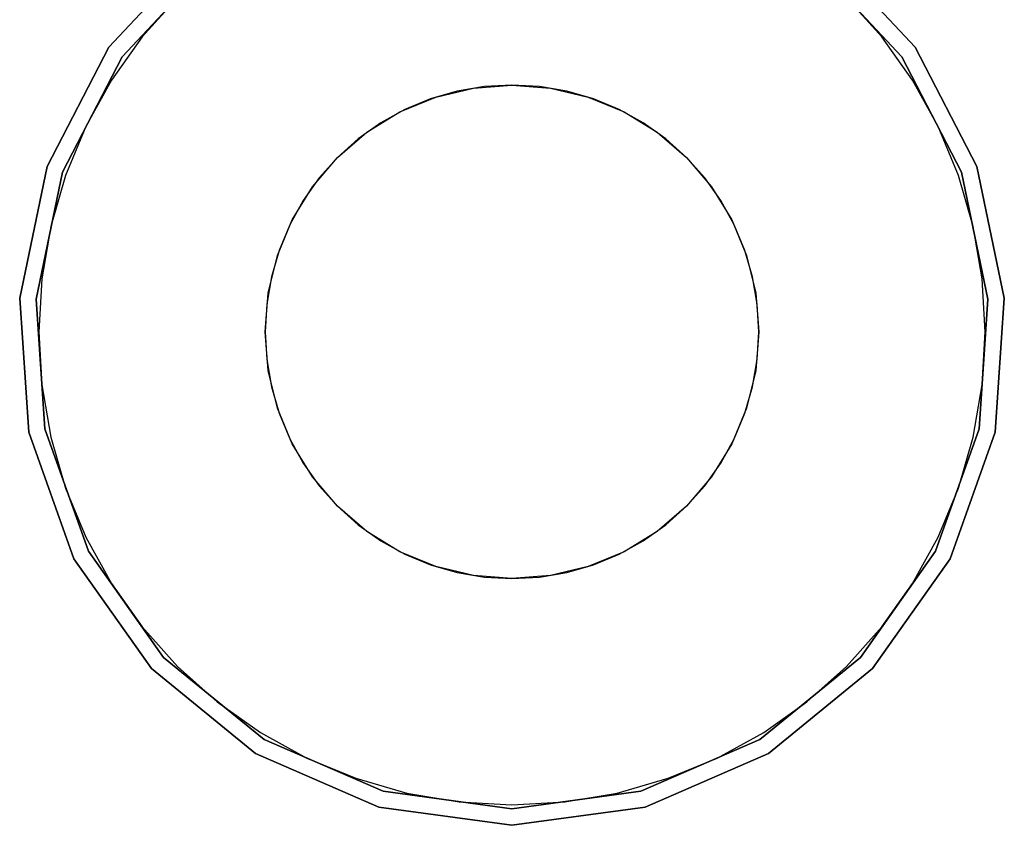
# Model space of a CAD drawing. Extents: x 0.03 to 4.74, y -5.92 to 1.99.
# Tile 1 of 21: x 0.03 to 4.74, y -5.92 to -2.07. Entities that reach past the tile are written whole.
import ezdxf

# ---------------------------------------------------------------- set-up
doc = ezdxf.new("R2010")
doc.units = 0
doc.header["$MEASUREMENT"] = 0
doc.layers.get('0').update_dxf_attribs({"color": 13, "linetype": 'CONTINUOUS'})

# ---------------------------------------------------------------- blocks, each defined once
blk = doc.blocks.new('TESSA-LED_STL')
at = {"color": 0}
for p, q in [((0.8951, -1.7291, 39.0165), (0.456, -2.1992, 39.0165)), ((0.456, -2.1992, 37.5992), (0.8951, -1.7291, 37.5992)), ((0.456, -2.1992, 37.5992), (0.8951, -1.7291, 37.5992)), ((0.8951, -1.7291, 39.0165), (0.456, -2.1992, 39.0165)), ((4.3157, -2.1992, 39.0165), (3.8766, -1.7291, 39.0165)), ((3.8766, -1.7291, 37.5992), (4.3157, -2.1992, 37.5992)), ((3.8766, -1.7291, 37.5992), (4.3157, -2.1992, 37.5992)), ((4.3157, -2.1992, 39.0165), (3.8766, -1.7291, 39.0165)), ((0.5203, -2.2446, 38.9378), (0.9448, -1.7902, 38.9378)), ((0.9448, -1.7902, 37.5992), (0.5203, -2.2446, 37.5992)), ((0.5203, -2.2446, 38.9378), (0.9448, -1.7902, 38.9378)), ((0.9448, -1.7902, 37.5992), (0.5203, -2.2446, 37.5992)), ((3.8269, -1.7902, 38.9378), (4.2513, -2.2446, 38.9378)), ((4.2513, -2.2446, 37.5992), (3.8269, -1.7902, 37.5992)), ((3.8269, -1.7902, 38.9378), (4.2513, -2.2446, 38.9378)), ((4.2513, -2.2446, 37.5992), (3.8269, -1.7902, 37.5992)), ((0.7846, -1.9603, 37.6027), (0.6154, -2.1496, 37.6027)), ((4.1562, -2.1496, 37.6027), (3.987, -1.9603, 37.6027)), ((0.6154, -2.1496, 37.6027), (0.4685, -2.3567, 37.6027)), ((4.3032, -2.3567, 37.6027), (4.1562, -2.1496, 37.6027)), ((0.456, -2.1992, 39.0165), (0.16, -2.7704, 39.0165)), ((0.16, -2.7704, 37.5992), (0.456, -2.1992, 37.5992)), ((0.16, -2.7704, 37.5992), (0.456, -2.1992, 37.5992)), ((0.456, -2.1992, 39.0165), (0.16, -2.7704, 39.0165)), ((0.456, -2.1992, 37.5992), (0.456, -2.1992, 39.0165)), ((0.456, -2.1992, 37.5992), (0.456, -2.1992, 39.0165)), ((4.6116, -2.7704, 39.0165), (4.3157, -2.1992, 39.0165)), ((4.3157, -2.1992, 37.5992), (4.6116, -2.7704, 37.5992)), ((4.3157, -2.1992, 37.5992), (4.6116, -2.7704, 37.5992)), ((4.3157, -2.1992, 37.5992), (4.3157, -2.1992, 39.0165)), ((4.6116, -2.7704, 39.0165), (4.3157, -2.1992, 39.0165)), ((4.3157, -2.1992, 37.5992), (4.3157, -2.1992, 39.0165)), ((0.2342, -2.7968, 38.9378), (0.5203, -2.2446, 38.9378)), ((0.5203, -2.2446, 37.5992), (0.2342, -2.7968, 37.5992)), ((0.2342, -2.7968, 38.9378), (0.5203, -2.2446, 38.9378)), ((0.5203, -2.2446, 37.5992), (0.2342, -2.7968, 37.5992)), ((0.5203, -2.2446, 38.9378), (0.5203, -2.2446, 37.5992)), ((0.5203, -2.2446, 38.9378), (0.5203, -2.2446, 37.5992)), ((4.2513, -2.2446, 38.9378), (4.5374, -2.7968, 38.9378)), ((4.5374, -2.7968, 37.5992), (4.2513, -2.2446, 37.5992)), ((4.2513, -2.2446, 38.9378), (4.5374, -2.7968, 38.9378)), ((4.2513, -2.2446, 38.9378), (4.2513, -2.2446, 37.5992)), ((4.5374, -2.7968, 37.5992), (4.2513, -2.2446, 37.5992)), ((4.2513, -2.2446, 38.9378), (4.2513, -2.2446, 37.5992)), ((0.4685, -2.3567, 37.6027), (0.3457, -2.579, 37.6027)), ((2.0208, -2.4382, 37.6027), (2.2011, -2.3949, 37.6027)), ((2.2536, -2.3878, 37.6027), (2.123, -2.41, 37.6027)), ((2.2011, -2.3949, 37.6027), (2.3858, -2.3804, 37.6027)), ((2.3858, -2.3804, 37.6027), (2.2536, -2.3878, 37.6027)), ((2.5181, -2.3878, 37.6027), (2.3858, -2.3804, 37.6027)), ((2.3858, -2.3804, 37.6027), (2.5706, -2.3949, 37.6027)), ((2.6486, -2.41, 37.6027), (2.5181, -2.3878, 37.6027)), ((2.5706, -2.3949, 37.6027), (2.7508, -2.4382, 37.6027)), ((4.426, -2.579, 37.6027), (4.3032, -2.3567, 37.6027)), ((1.8496, -2.5091, 37.6027), (2.0208, -2.4382, 37.6027)), ((1.9957, -2.4467, 37.6027), (1.8734, -2.4973, 37.6027)), ((2.123, -2.41, 37.6027), (1.9957, -2.4467, 37.6027)), ((2.7759, -2.4467, 37.6027), (2.6486, -2.41, 37.6027)), ((2.7508, -2.4382, 37.6027), (2.922, -2.5091, 37.6027)), ((2.8983, -2.4973, 37.6027), (2.7759, -2.4467, 37.6027)), ((1.8734, -2.4973, 37.6027), (1.7574, -2.5614, 37.6027)), ((3.0142, -2.5614, 37.6027), (2.8983, -2.4973, 37.6027)), ((1.6916, -2.6059, 37.6027), (1.8496, -2.5091, 37.6027)), ((2.922, -2.5091, 37.6027), (3.0801, -2.6059, 37.6027)), ((0.3457, -2.579, 37.6027), (0.2485, -2.8136, 37.6027)), ((1.7574, -2.5614, 37.6027), (1.6494, -2.6381, 37.6027)), ((3.1222, -2.6381, 37.6027), (3.0142, -2.5614, 37.6027)), ((4.5232, -2.8136, 37.6027), (4.426, -2.579, 37.6027)), ((1.5507, -2.7263, 37.6027), (1.6916, -2.6059, 37.6027)), ((1.6494, -2.6381, 37.6027), (1.5507, -2.7263, 37.6027)), ((3.0801, -2.6059, 37.6027), (3.221, -2.7263, 37.6027)), ((3.221, -2.7263, 37.6027), (3.1222, -2.6381, 37.6027)), ((1.4303, -2.8672, 37.6027), (1.5507, -2.7263, 37.6027)), ((1.5507, -2.7263, 37.6027), (1.4624, -2.8251, 37.6027)), ((3.3092, -2.8251, 37.6027), (3.221, -2.7263, 37.6027)), ((3.221, -2.7263, 37.6027), (3.3414, -2.8672, 37.6027)), ((0.16, -2.7704, 39.0165), (0.0291, -3.4003, 39.0165)), ((0.0291, -3.4003, 37.5992), (0.16, -2.7704, 37.5992)), ((0.0291, -3.4003, 37.5992), (0.16, -2.7704, 37.5992)), ((0.16, -2.7704, 39.0165), (0.0291, -3.4003, 39.0165)), ((0.16, -2.7704, 37.5992), (0.16, -2.7704, 39.0165)), ((0.16, -2.7704, 37.5992), (0.16, -2.7704, 39.0165)), ((4.7425, -3.4003, 39.0165), (4.6116, -2.7704, 39.0165)), ((4.6116, -2.7704, 37.5992), (4.7425, -3.4003, 37.5992)), ((4.6116, -2.7704, 37.5992), (4.7425, -3.4003, 37.5992)), ((4.6116, -2.7704, 37.5992), (4.6116, -2.7704, 39.0165)), ((4.7425, -3.4003, 39.0165), (4.6116, -2.7704, 39.0165)), ((4.6116, -2.7704, 37.5992), (4.6116, -2.7704, 39.0165)), ((0.1077, -3.4056, 38.9378), (0.2342, -2.7968, 38.9378)), ((0.2342, -2.7968, 37.5992), (0.1077, -3.4056, 37.5992)), ((0.1077, -3.4056, 38.9378), (0.2342, -2.7968, 38.9378)), ((0.2342, -2.7968, 37.5992), (0.1077, -3.4056, 37.5992)), ((0.2485, -2.8136, 37.6027), (0.1782, -3.0576, 37.6027)), ((0.2342, -2.7968, 38.9378), (0.2342, -2.7968, 37.5992)), ((0.2342, -2.7968, 38.9378), (0.2342, -2.7968, 37.5992)), ((1.4624, -2.8251, 37.6027), (1.3858, -2.9331, 37.6027)), ((3.3859, -2.9331, 37.6027), (3.3092, -2.8251, 37.6027)), ((4.5935, -3.0576, 37.6027), (4.5232, -2.8136, 37.6027)), ((4.5374, -2.7968, 38.9378), (4.664, -3.4056, 38.9378)), ((4.664, -3.4056, 37.5992), (4.5374, -2.7968, 37.5992)), ((4.5374, -2.7968, 38.9378), (4.664, -3.4056, 38.9378)), ((4.5374, -2.7968, 38.9378), (4.5374, -2.7968, 37.5992)), ((4.664, -3.4056, 37.5992), (4.5374, -2.7968, 37.5992)), ((4.5374, -2.7968, 38.9378), (4.5374, -2.7968, 37.5992)), ((1.3335, -3.0253, 37.6027), (1.4303, -2.8672, 37.6027)), ((3.3414, -2.8672, 37.6027), (3.4382, -3.0253, 37.6027)), ((1.3858, -2.9331, 37.6027), (1.3217, -3.049, 37.6027)), ((3.45, -3.049, 37.6027), (3.3859, -2.9331, 37.6027)), ((0.1782, -3.0576, 37.6027), (0.1357, -3.3079, 37.6027)), ((1.2625, -3.1965, 37.6027), (1.3335, -3.0253, 37.6027)), ((1.3217, -3.049, 37.6027), (1.271, -3.1714, 37.6027)), ((3.4382, -3.0253, 37.6027), (3.5091, -3.1965, 37.6027)), ((3.5006, -3.1714, 37.6027), (3.45, -3.049, 37.6027)), ((4.636, -3.3079, 37.6027), (4.5935, -3.0576, 37.6027)), ((1.2193, -3.3767, 37.6027), (1.2625, -3.1965, 37.6027)), ((1.271, -3.1714, 37.6027), (1.2343, -3.2987, 37.6027)), ((3.5373, -3.2987, 37.6027), (3.5006, -3.1714, 37.6027)), ((3.5091, -3.1965, 37.6027), (3.5524, -3.3767, 37.6027)), ((1.2343, -3.2987, 37.6027), (1.2122, -3.4292, 37.6027)), ((3.5595, -3.4292, 37.6027), (3.5373, -3.2987, 37.6027)), ((0.1357, -3.3079, 37.6027), (0.1214, -3.5615, 37.6027)), ((4.6502, -3.5615, 37.6027), (4.636, -3.3079, 37.6027)), ((1.2047, -3.5615, 37.6027), (1.2193, -3.3767, 37.6027)), ((3.5524, -3.3767, 37.6027), (3.5669, -3.5615, 37.6027)), ((0.0291, -3.4003, 39.0165), (0.073, -4.0421, 39.0165)), ((0.073, -4.0421, 37.5992), (0.0291, -3.4003, 37.5992)), ((0.0291, -3.4003, 37.5992), (0.0291, -3.4003, 39.0165)), ((0.073, -4.0421, 37.5992), (0.0291, -3.4003, 37.5992)), ((0.0291, -3.4003, 39.0165), (0.073, -4.0421, 39.0165)), ((0.0291, -3.4003, 37.5992), (0.0291, -3.4003, 39.0165)), ((0.1501, -4.0261, 38.9378), (0.1077, -3.4056, 38.9378)), ((0.1077, -3.4056, 37.5992), (0.1501, -4.0261, 37.5992)), ((0.1077, -3.4056, 38.9378), (0.1077, -3.4056, 37.5992)), ((0.1077, -3.4056, 38.9378), (0.1077, -3.4056, 37.5992)), ((0.1501, -4.0261, 38.9378), (0.1077, -3.4056, 38.9378)), ((0.1077, -3.4056, 37.5992), (0.1501, -4.0261, 37.5992)), ((1.2122, -3.4292, 37.6027), (1.2047, -3.5615, 37.6027)), ((3.5669, -3.5615, 37.6027), (3.5595, -3.4292, 37.6027)), ((4.664, -3.4056, 38.9378), (4.6215, -4.0261, 38.9378)), ((4.6215, -4.0261, 37.5992), (4.664, -3.4056, 37.5992)), ((4.664, -3.4056, 38.9378), (4.6215, -4.0261, 38.9378)), ((4.6215, -4.0261, 37.5992), (4.664, -3.4056, 37.5992)), ((4.664, -3.4056, 38.9378), (4.664, -3.4056, 37.5992)), ((4.664, -3.4056, 38.9378), (4.664, -3.4056, 37.5992)), ((4.6986, -4.0421, 39.0165), (4.7425, -3.4003, 39.0165)), ((4.7425, -3.4003, 37.5992), (4.6986, -4.0421, 37.5992)), ((4.7425, -3.4003, 37.5992), (4.6986, -4.0421, 37.5992)), ((4.6986, -4.0421, 39.0165), (4.7425, -3.4003, 39.0165)), ((4.7425, -3.4003, 37.5992), (4.7425, -3.4003, 39.0165)), ((4.7425, -3.4003, 37.5992), (4.7425, -3.4003, 39.0165)), ((0.1214, -3.5615, 37.6027), (0.1357, -3.815, 37.6027)), ((1.2047, -3.5615, 37.6027), (1.2122, -3.6937, 37.6027)), ((1.2193, -3.7462, 37.6027), (1.2047, -3.5615, 37.6027)), ((3.5669, -3.5615, 37.6027), (3.5524, -3.7462, 37.6027)), ((3.5595, -3.6937, 37.6027), (3.5669, -3.5615, 37.6027)), ((4.636, -3.815, 37.6027), (4.6502, -3.5615, 37.6027)), ((1.2122, -3.6937, 37.6027), (1.2343, -3.8243, 37.6027)), ((3.5373, -3.8243, 37.6027), (3.5595, -3.6937, 37.6027)), ((1.2625, -3.9265, 37.6027), (1.2193, -3.7462, 37.6027)), ((3.5524, -3.7462, 37.6027), (3.5091, -3.9265, 37.6027)), ((0.1357, -3.815, 37.6027), (0.1782, -4.0654, 37.6027)), ((4.5935, -4.0654, 37.6027), (4.636, -3.815, 37.6027)), ((1.2343, -3.8243, 37.6027), (1.271, -3.9516, 37.6027)), ((3.5006, -3.9516, 37.6027), (3.5373, -3.8243, 37.6027)), ((1.3335, -4.0977, 37.6027), (1.2625, -3.9265, 37.6027)), ((1.271, -3.9516, 37.6027), (1.3217, -4.0739, 37.6027)), ((3.5091, -3.9265, 37.6027), (3.4382, -4.0977, 37.6027)), ((3.45, -4.0739, 37.6027), (3.5006, -3.9516, 37.6027)), ((0.073, -4.0421, 39.0165), (0.2885, -4.6482, 39.0165)), ((0.2885, -4.6482, 37.5992), (0.073, -4.0421, 37.5992)), ((0.073, -4.0421, 37.5992), (0.073, -4.0421, 39.0165)), ((0.2885, -4.6482, 37.5992), (0.073, -4.0421, 37.5992)), ((0.073, -4.0421, 39.0165), (0.2885, -4.6482, 39.0165)), ((0.073, -4.0421, 37.5992), (0.073, -4.0421, 39.0165)), ((0.3584, -4.612, 38.9378), (0.1501, -4.0261, 38.9378)), ((0.1501, -4.0261, 37.5992), (0.3584, -4.612, 37.5992)), ((0.1501, -4.0261, 38.9378), (0.1501, -4.0261, 37.5992)), ((0.1501, -4.0261, 38.9378), (0.1501, -4.0261, 37.5992)), ((0.3584, -4.612, 38.9378), (0.1501, -4.0261, 38.9378)), ((0.1501, -4.0261, 37.5992), (0.3584, -4.612, 37.5992)), ((4.6215, -4.0261, 38.9378), (4.4133, -4.612, 38.9378)), ((4.4133, -4.612, 37.5992), (4.6215, -4.0261, 37.5992)), ((4.6215, -4.0261, 38.9378), (4.4133, -4.612, 38.9378)), ((4.4133, -4.612, 37.5992), (4.6215, -4.0261, 37.5992)), ((4.4832, -4.6482, 39.0165), (4.6986, -4.0421, 39.0165)), ((4.6986, -4.0421, 37.5992), (4.4832, -4.6482, 37.5992)), ((4.6986, -4.0421, 37.5992), (4.4832, -4.6482, 37.5992)), ((4.4832, -4.6482, 39.0165), (4.6986, -4.0421, 39.0165)), ((4.6215, -4.0261, 38.9378), (4.6215, -4.0261, 37.5992)), ((4.6215, -4.0261, 38.9378), (4.6215, -4.0261, 37.5992)), ((4.6986, -4.0421, 37.5992), (4.6986, -4.0421, 39.0165)), ((4.6986, -4.0421, 37.5992), (4.6986, -4.0421, 39.0165)), ((0.1782, -4.0654, 37.6027), (0.2485, -4.3094, 37.6027)), ((1.3217, -4.0739, 37.6027), (1.3858, -4.1899, 37.6027)), ((1.4303, -4.2557, 37.6027), (1.3335, -4.0977, 37.6027)), ((3.4382, -4.0977, 37.6027), (3.3414, -4.2557, 37.6027)), ((3.3859, -4.1899, 37.6027), (3.45, -4.0739, 37.6027)), ((4.5232, -4.3094, 37.6027), (4.5935, -4.0654, 37.6027)), ((1.3858, -4.1899, 37.6027), (1.4624, -4.2979, 37.6027)), ((3.3092, -4.2979, 37.6027), (3.3859, -4.1899, 37.6027)), ((1.5507, -4.3966, 37.6027), (1.4303, -4.2557, 37.6027)), ((3.3414, -4.2557, 37.6027), (3.221, -4.3966, 37.6027)), ((0.2485, -4.3094, 37.6027), (0.3457, -4.544, 37.6027)), ((1.4624, -4.2979, 37.6027), (1.5507, -4.3966, 37.6027)), ((3.221, -4.3966, 37.6027), (3.3092, -4.2979, 37.6027)), ((4.426, -4.544, 37.6027), (4.5232, -4.3094, 37.6027)), ((1.5507, -4.3966, 37.6027), (1.6494, -4.4849, 37.6027)), ((1.6916, -4.517, 37.6027), (1.5507, -4.3966, 37.6027)), ((3.221, -4.3966, 37.6027), (3.0801, -4.517, 37.6027)), ((3.1222, -4.4849, 37.6027), (3.221, -4.3966, 37.6027)), ((1.6494, -4.4849, 37.6027), (1.7574, -4.5615, 37.6027)), ((1.8496, -4.6138, 37.6027), (1.6916, -4.517, 37.6027)), ((3.0801, -4.517, 37.6027), (2.922, -4.6138, 37.6027)), ((3.0142, -4.5615, 37.6027), (3.1222, -4.4849, 37.6027)), ((0.3457, -4.544, 37.6027), (0.4685, -4.7662, 37.6027)), ((1.7574, -4.5615, 37.6027), (1.8734, -4.6256, 37.6027)), ((2.8983, -4.6256, 37.6027), (3.0142, -4.5615, 37.6027)), ((4.3032, -4.7662, 37.6027), (4.426, -4.544, 37.6027)), ((0.717, -5.1201, 38.9378), (0.3584, -4.612, 38.9378)), ((0.3584, -4.612, 37.5992), (0.717, -5.1201, 37.5992)), ((0.3584, -4.612, 38.9378), (0.3584, -4.612, 37.5992)), ((0.3584, -4.612, 38.9378), (0.3584, -4.612, 37.5992)), ((0.717, -5.1201, 38.9378), (0.3584, -4.612, 38.9378)), ((0.3584, -4.612, 37.5992), (0.717, -5.1201, 37.5992)), ((2.0208, -4.6848, 37.6027), (1.8496, -4.6138, 37.6027)), ((2.922, -4.6138, 37.6027), (2.7508, -4.6848, 37.6027)), ((4.4133, -4.612, 38.9378), (4.0547, -5.1201, 38.9378)), ((4.0547, -5.1201, 37.5992), (4.4133, -4.612, 37.5992)), ((4.4133, -4.612, 38.9378), (4.0547, -5.1201, 38.9378)), ((4.0547, -5.1201, 37.5992), (4.4133, -4.612, 37.5992)), ((4.4133, -4.612, 38.9378), (4.4133, -4.612, 37.5992)), ((4.4133, -4.612, 38.9378), (4.4133, -4.612, 37.5992)), ((0.2885, -4.6482, 39.0165), (0.6594, -5.1738, 39.0165)), ((0.6594, -5.1738, 37.5992), (0.2885, -4.6482, 37.5992)), ((0.2885, -4.6482, 37.5992), (0.2885, -4.6482, 39.0165)), ((0.6594, -5.1738, 37.5992), (0.2885, -4.6482, 37.5992)), ((0.2885, -4.6482, 39.0165), (0.6594, -5.1738, 39.0165)), ((0.2885, -4.6482, 37.5992), (0.2885, -4.6482, 39.0165)), ((1.8734, -4.6256, 37.6027), (1.9957, -4.6763, 37.6027)), ((2.7759, -4.6763, 37.6027), (2.8983, -4.6256, 37.6027)), ((4.1122, -5.1738, 39.0165), (4.4832, -4.6482, 39.0165)), ((4.4832, -4.6482, 37.5992), (4.1122, -5.1738, 37.5992)), ((4.4832, -4.6482, 37.5992), (4.1122, -5.1738, 37.5992)), ((4.1122, -5.1738, 39.0165), (4.4832, -4.6482, 39.0165)), ((4.4832, -4.6482, 37.5992), (4.4832, -4.6482, 39.0165)), ((4.4832, -4.6482, 37.5992), (4.4832, -4.6482, 39.0165)), ((1.9957, -4.6763, 37.6027), (2.123, -4.713, 37.6027)), ((2.2011, -4.728, 37.6027), (2.0208, -4.6848, 37.6027)), ((2.123, -4.713, 37.6027), (2.2536, -4.7352, 37.6027)), ((2.5181, -4.7352, 37.6027), (2.6486, -4.713, 37.6027)), ((2.7508, -4.6848, 37.6027), (2.5706, -4.728, 37.6027)), ((2.6486, -4.713, 37.6027), (2.7759, -4.6763, 37.6027)), ((2.3858, -4.7426, 37.6027), (2.2011, -4.728, 37.6027)), ((2.2536, -4.7352, 37.6027), (2.3858, -4.7426, 37.6027)), ((2.5706, -4.728, 37.6027), (2.3858, -4.7426, 37.6027)), ((2.3858, -4.7426, 37.6027), (2.5181, -4.7352, 37.6027)), ((0.4685, -4.7662, 37.6027), (0.6154, -4.9733, 37.6027)), ((4.1562, -4.9733, 37.6027), (4.3032, -4.7662, 37.6027)), ((0.6154, -4.9733, 37.6027), (0.7846, -5.1627, 37.6027)), ((3.987, -5.1627, 37.6027), (4.1562, -4.9733, 37.6027)), ((1.1994, -5.5125, 38.9378), (0.717, -5.1201, 38.9378)), ((0.717, -5.1201, 37.5992), (1.1994, -5.5125, 37.5992)), ((0.717, -5.1201, 38.9378), (0.717, -5.1201, 37.5992)), ((0.717, -5.1201, 38.9378), (0.717, -5.1201, 37.5992)), ((1.1994, -5.5125, 38.9378), (0.717, -5.1201, 38.9378)), ((0.717, -5.1201, 37.5992), (1.1994, -5.5125, 37.5992)), ((4.0547, -5.1201, 38.9378), (3.5723, -5.5125, 38.9378)), ((3.5723, -5.5125, 37.5992), (4.0547, -5.1201, 37.5992)), ((4.0547, -5.1201, 38.9378), (3.5723, -5.5125, 38.9378)), ((3.5723, -5.5125, 37.5992), (4.0547, -5.1201, 37.5992)), ((4.0547, -5.1201, 38.9378), (4.0547, -5.1201, 37.5992)), ((4.0547, -5.1201, 38.9378), (4.0547, -5.1201, 37.5992)), ((0.6594, -5.1738, 39.0165), (1.1585, -5.5798, 39.0165)), ((1.1585, -5.5798, 37.5992), (0.6594, -5.1738, 37.5992)), ((0.6594, -5.1738, 37.5992), (0.6594, -5.1738, 39.0165)), ((1.1585, -5.5798, 37.5992), (0.6594, -5.1738, 37.5992)), ((0.6594, -5.1738, 39.0165), (1.1585, -5.5798, 39.0165)), ((0.6594, -5.1738, 37.5992), (0.6594, -5.1738, 39.0165)), ((0.7846, -5.1627, 37.6027), (0.974, -5.3319, 37.6027)), ((3.6132, -5.5798, 39.0165), (4.1122, -5.1738, 39.0165)), ((4.1122, -5.1738, 37.5992), (3.6132, -5.5798, 37.5992)), ((4.1122, -5.1738, 37.5992), (3.6132, -5.5798, 37.5992)), ((3.6132, -5.5798, 39.0165), (4.1122, -5.1738, 39.0165)), ((3.7977, -5.3319, 37.6027), (3.987, -5.1627, 37.6027)), ((4.1122, -5.1738, 37.5992), (4.1122, -5.1738, 39.0165)), ((4.1122, -5.1738, 37.5992), (4.1122, -5.1738, 39.0165)), ((0.974, -5.3319, 37.6027), (1.1811, -5.4788, 37.6027)), ((3.5906, -5.4788, 37.6027), (3.7977, -5.3319, 37.6027)), ((1.1811, -5.4788, 37.6027), (1.4033, -5.6016, 37.6027)), ((1.7698, -5.7603, 38.9378), (1.1994, -5.5125, 38.9378)), ((1.1994, -5.5125, 37.5992), (1.7698, -5.7603, 37.5992)), ((1.1994, -5.5125, 38.9378), (1.1994, -5.5125, 37.5992)), ((1.1994, -5.5125, 38.9378), (1.1994, -5.5125, 37.5992)), ((1.7698, -5.7603, 38.9378), (1.1994, -5.5125, 38.9378)), ((1.1994, -5.5125, 37.5992), (1.7698, -5.7603, 37.5992)), ((3.5723, -5.5125, 38.9378), (3.0019, -5.7603, 38.9378)), ((3.0019, -5.7603, 37.5992), (3.5723, -5.5125, 37.5992)), ((3.5723, -5.5125, 38.9378), (3.0019, -5.7603, 38.9378)), ((3.0019, -5.7603, 37.5992), (3.5723, -5.5125, 37.5992)), ((3.3683, -5.6016, 37.6027), (3.5906, -5.4788, 37.6027)), ((3.5723, -5.5125, 38.9378), (3.5723, -5.5125, 37.5992)), ((3.5723, -5.5125, 38.9378), (3.5723, -5.5125, 37.5992)), ((1.1585, -5.5798, 39.0165), (1.7485, -5.8361, 39.0165)), ((1.7485, -5.8361, 37.5992), (1.1585, -5.5798, 37.5992)), ((1.1585, -5.5798, 37.5992), (1.1585, -5.5798, 39.0165)), ((1.7485, -5.8361, 37.5992), (1.1585, -5.5798, 37.5992)), ((1.1585, -5.5798, 39.0165), (1.7485, -5.8361, 39.0165)), ((1.1585, -5.5798, 37.5992), (1.1585, -5.5798, 39.0165)), ((1.4033, -5.6016, 37.6027), (1.6379, -5.6988, 37.6027)), ((3.0231, -5.8361, 39.0165), (3.6132, -5.5798, 39.0165)), ((3.6132, -5.5798, 37.5992), (3.0231, -5.8361, 37.5992)), ((3.6132, -5.5798, 37.5992), (3.0231, -5.8361, 37.5992)), ((3.0231, -5.8361, 39.0165), (3.6132, -5.5798, 39.0165)), ((3.1337, -5.6988, 37.6027), (3.3683, -5.6016, 37.6027)), ((3.6132, -5.5798, 37.5992), (3.6132, -5.5798, 39.0165)), ((3.6132, -5.5798, 37.5992), (3.6132, -5.5798, 39.0165)), ((1.6379, -5.6988, 37.6027), (1.8819, -5.7691, 37.6027)), ((2.8897, -5.7691, 37.6027), (3.1337, -5.6988, 37.6027)), ((2.3858, -5.8449, 38.9378), (1.7698, -5.7603, 38.9378)), ((1.7698, -5.7603, 37.5992), (2.3858, -5.8449, 37.5992)), ((1.7698, -5.7603, 38.9378), (1.7698, -5.7603, 37.5992)), ((1.7698, -5.7603, 38.9378), (1.7698, -5.7603, 37.5992)), ((2.3858, -5.8449, 38.9378), (1.7698, -5.7603, 38.9378)), ((1.7698, -5.7603, 37.5992), (2.3858, -5.8449, 37.5992)), ((1.8819, -5.7691, 37.6027), (2.1323, -5.8117, 37.6027)), ((3.0019, -5.7603, 38.9378), (2.3858, -5.8449, 38.9378)), ((2.3858, -5.8449, 37.5992), (3.0019, -5.7603, 37.5992)), ((3.0019, -5.7603, 38.9378), (2.3858, -5.8449, 38.9378)), ((2.3858, -5.8449, 37.5992), (3.0019, -5.7603, 37.5992)), ((2.6394, -5.8117, 37.6027), (2.8897, -5.7691, 37.6027)), ((3.0019, -5.7603, 38.9378), (3.0019, -5.7603, 37.5992)), ((3.0019, -5.7603, 38.9378), (3.0019, -5.7603, 37.5992)), ((1.7485, -5.8361, 39.0165), (2.3858, -5.9237, 39.0165)), ((2.3858, -5.9237, 37.5992), (1.7485, -5.8361, 37.5992)), ((1.7485, -5.8361, 37.5992), (1.7485, -5.8361, 39.0165)), ((2.3858, -5.9237, 37.5992), (1.7485, -5.8361, 37.5992)), ((1.7485, -5.8361, 39.0165), (2.3858, -5.9237, 39.0165)), ((1.7485, -5.8361, 37.5992), (1.7485, -5.8361, 39.0165)), ((2.1323, -5.8117, 37.6027), (2.3858, -5.8259, 37.6027)), ((2.3858, -5.8259, 37.6027), (2.6394, -5.8117, 37.6027)), ((2.3858, -5.9237, 39.0165), (3.0231, -5.8361, 39.0165)), ((3.0231, -5.8361, 37.5992), (2.3858, -5.9237, 37.5992)), ((3.0231, -5.8361, 37.5992), (2.3858, -5.9237, 37.5992)), ((2.3858, -5.9237, 39.0165), (3.0231, -5.8361, 39.0165)), ((3.0231, -5.8361, 37.5992), (3.0231, -5.8361, 39.0165)), ((3.0231, -5.8361, 37.5992), (3.0231, -5.8361, 39.0165)), ((2.3858, -5.8449, 38.9378), (2.3858, -5.8449, 37.5992)), ((2.3858, -5.8449, 38.9378), (2.3858, -5.8449, 37.5992)), ((2.3858, -5.9237, 37.5992), (2.3858, -5.9237, 39.0165)), ((2.3858, -5.9237, 37.5992), (2.3858, -5.9237, 39.0165))]:
    blk.add_line(p, q, dxfattribs=at)

msp = doc.modelspace()

# ---------------------------------------------------------------- block references
at = {"color": 0}
msp.add_blockref('TESSA-LED_STL', (0, 0), dxfattribs=at)

doc.saveas('drawing.dxf')
